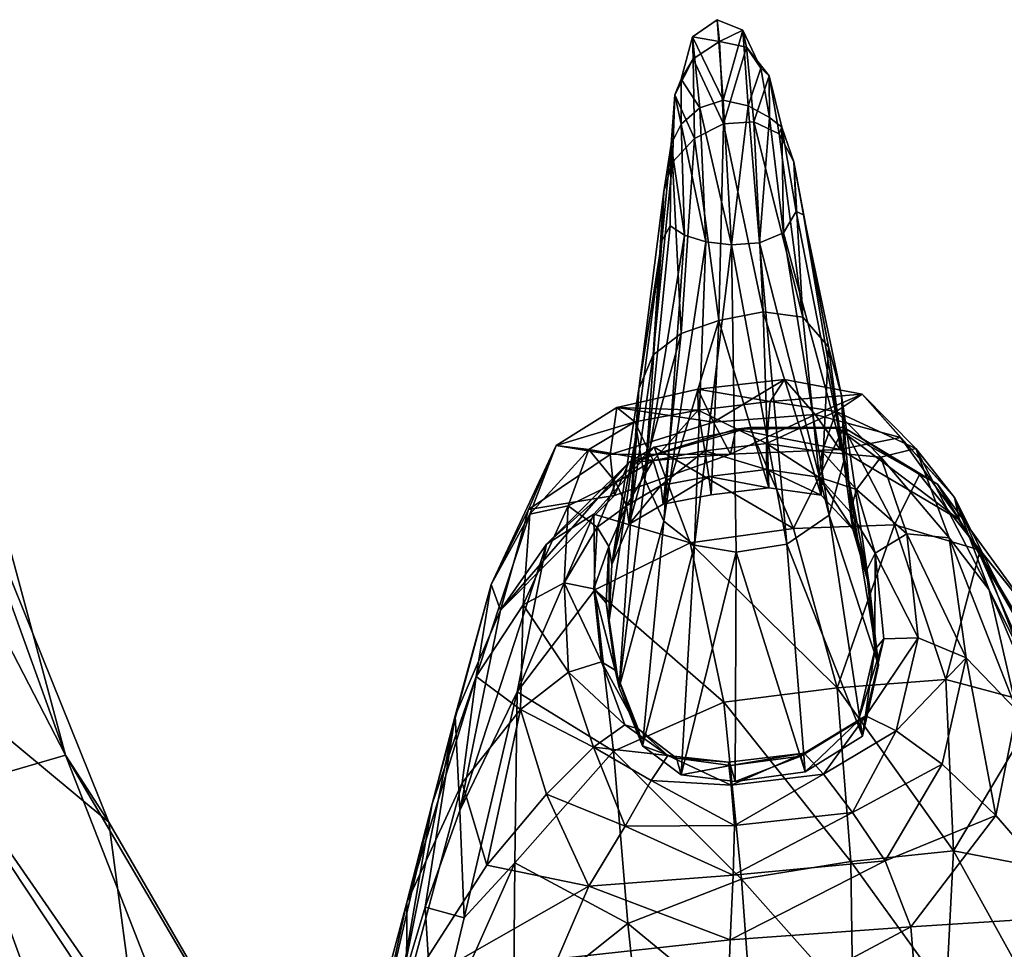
# Model space of a CAD drawing. Extents: x -76 to 76, y -20 to 79.
# Tile 164 of 175: x 2.55 to 5.02, y 14.54 to 16.87. Entities that reach past the tile are written whole.
import ezdxf

# ---------------------------------------------------------------- set-up
doc = ezdxf.new("R2010")
doc.units = 0

msp = doc.modelspace()

# ---------------------------------------------------------------- linework, layer by layer
for points in [[(4.315, 16.6702, 9.1758), (4.2997, 16.8726, 9.2637), (4.2383, 16.8298, 9.2412)], [(4.2383, 16.8298, 9.2412), (4.2997, 16.8726, 9.2637), (4.3057, 16.818, 9.108)], [(4.3646, 16.8466, 9.2301), (4.2997, 16.8726, 9.2637), (4.315, 16.6702, 9.1758)], [(4.3057, 16.818, 9.108), (4.2997, 16.8726, 9.2637), (4.3646, 16.8466, 9.2301)], [(4.3736, 16.8033, 9.0856), (4.3057, 16.818, 9.108), (4.3646, 16.8466, 9.2301)], [(4.3776, 16.656, 9.1521), (4.3646, 16.8466, 9.2301), (4.315, 16.6702, 9.1758)], [(4.3736, 16.8033, 9.0856), (4.3646, 16.8466, 9.2301), (4.41, 16.7509, 9.1353)], [(4.3646, 16.8466, 9.2301), (4.3776, 16.656, 9.1521), (4.41, 16.7509, 9.1353)], [(4.2561, 16.6508, 9.1577), (4.2383, 16.8298, 9.2412), (4.2095, 16.7233, 9.1504)], [(4.2383, 16.8298, 9.2412), (4.2397, 16.7741, 9.0992), (4.2095, 16.7233, 9.1504)], [(4.2561, 16.6508, 9.1577), (4.315, 16.6702, 9.1758), (4.2383, 16.8298, 9.2412)], [(4.2397, 16.7741, 9.0992), (4.2383, 16.8298, 9.2412), (4.3057, 16.818, 9.108)], [(4.2397, 16.7741, 9.0992), (4.3057, 16.818, 9.108), (4.3162, 16.6108, 8.7885)], [(4.3057, 16.818, 9.108), (4.3736, 16.8033, 9.0856), (4.3162, 16.6108, 8.7885)], [(4.3736, 16.8033, 9.0856), (4.3918, 16.6161, 8.7863), (4.3162, 16.6108, 8.7885)], [(4.3736, 16.8033, 9.0856), (4.4303, 16.7312, 9.0419), (4.3918, 16.6161, 8.7863)], [(4.4303, 16.7312, 9.0419), (4.3736, 16.8033, 9.0856), (4.41, 16.7509, 9.1353)], [(4.2397, 16.7741, 9.0992), (4.243, 16.5742, 8.7978), (4.1934, 16.6839, 9.0627)], [(4.2397, 16.7741, 9.0992), (4.1934, 16.6839, 9.0627), (4.2095, 16.7233, 9.1504)], [(4.243, 16.5742, 8.7978), (4.2397, 16.7741, 9.0992), (4.3162, 16.6108, 8.7885)], [(4.3776, 16.656, 9.1521), (4.4311, 16.6271, 9.0886), (4.41, 16.7509, 9.1353)], [(4.4303, 16.7312, 9.0419), (4.41, 16.7509, 9.1353), (4.4311, 16.6271, 9.0886)], [(4.2098, 16.6099, 9.0992), (4.2095, 16.7233, 9.1504), (4.1934, 16.6839, 9.0627)], [(4.2098, 16.6099, 9.0992), (4.2561, 16.6508, 9.1577), (4.2095, 16.7233, 9.1504)], [(4.4303, 16.7312, 9.0419), (4.4554, 16.5858, 8.7896), (4.3918, 16.6161, 8.7863)], [(4.4627, 16.6027, 8.987), (4.4303, 16.7312, 9.0419), (4.4311, 16.6271, 9.0886)], [(4.4303, 16.7312, 9.0419), (4.4627, 16.6027, 8.987), (4.4554, 16.5858, 8.7896)], [(4.1849, 16.5596, 9.0019), (4.1934, 16.6839, 9.0627), (4.1878, 16.5147, 8.8071)], [(4.1849, 16.5596, 9.0019), (4.2098, 16.6099, 9.0992), (4.1934, 16.6839, 9.0627)], [(4.243, 16.5742, 8.7978), (4.1878, 16.5147, 8.8071), (4.1934, 16.6839, 9.0627)], [(4.315, 16.6702, 9.1758), (4.2561, 16.6508, 9.1577), (4.3357, 16.3073, 8.9284)], [(4.3776, 16.656, 9.1521), (4.315, 16.6702, 9.1758), (4.3357, 16.3073, 8.9284)], [(4.2561, 16.6508, 9.1577), (4.2098, 16.6099, 9.0992), (4.2713, 16.3144, 8.9208)], [(4.2561, 16.6508, 9.1577), (4.2713, 16.3144, 8.9208), (4.3357, 16.3073, 8.9284)], [(4.4065, 16.3122, 8.9194), (4.3776, 16.656, 9.1521), (4.3357, 16.3073, 8.9284)], [(4.3776, 16.656, 9.1521), (4.4065, 16.3122, 8.9194), (4.4311, 16.6271, 9.0886)], [(4.3918, 16.6161, 8.7863), (4.4153, 16.1386, 7.9783), (4.3162, 16.6108, 8.7885)], [(4.4153, 16.1386, 7.9783), (4.3918, 16.6161, 8.7863), (4.5155, 16.125, 8.0216)], [(4.3918, 16.6161, 8.7863), (4.4554, 16.5858, 8.7896), (4.5155, 16.125, 8.0216)], [(4.4065, 16.3122, 8.9194), (4.4664, 16.3374, 8.8924), (4.4311, 16.6271, 9.0886)], [(4.4627, 16.6027, 8.987), (4.4311, 16.6271, 9.0886), (4.4664, 16.3374, 8.8924)], [(4.2098, 16.6099, 9.0992), (4.1849, 16.5596, 9.0019), (4.2183, 16.3311, 8.8953)], [(4.2098, 16.6099, 9.0992), (4.2183, 16.3311, 8.8953), (4.2713, 16.3144, 8.9208)], [(4.243, 16.5742, 8.7978), (4.3162, 16.6108, 8.7885), (4.3046, 16.1166, 7.9562)], [(4.4153, 16.1386, 7.9783), (4.3046, 16.1166, 7.9562), (4.3162, 16.6108, 8.7885)], [(4.4627, 16.6027, 8.987), (4.4923, 16.5154, 8.7963), (4.4554, 16.5858, 8.7896)], [(4.4627, 16.6027, 8.987), (4.4982, 16.3909, 8.846), (4.4923, 16.5154, 8.7963)], [(4.4982, 16.3909, 8.846), (4.4627, 16.6027, 8.987), (4.4664, 16.3374, 8.8924)], [(4.243, 16.5742, 8.7978), (4.2094, 16.0841, 7.9795), (4.1878, 16.5147, 8.8071)], [(4.2094, 16.0841, 7.9795), (4.243, 16.5742, 8.7978), (4.3046, 16.1166, 7.9562)], [(4.5155, 16.125, 8.0216), (4.4554, 16.5858, 8.7896), (4.4923, 16.5154, 8.7963)], [(4.1849, 16.5596, 9.0019), (4.1659, 16.4411, 8.8094), (4.1614, 16.3169, 8.7361)], [(4.1822, 16.3548, 8.851), (4.1849, 16.5596, 9.0019), (4.1614, 16.3169, 8.7361)], [(4.1659, 16.4411, 8.8094), (4.1849, 16.5596, 9.0019), (4.1878, 16.5147, 8.8071)], [(4.1849, 16.5596, 9.0019), (4.1822, 16.3548, 8.851), (4.2183, 16.3311, 8.8953)], [(4.5793, 16.0509, 8.0619), (4.5155, 16.125, 8.0216), (4.4923, 16.5154, 8.7963)], [(4.5793, 16.0509, 8.0619), (4.4923, 16.5154, 8.7963), (4.5171, 16.3822, 8.7309)], [(4.4982, 16.3909, 8.846), (4.5171, 16.3822, 8.7309), (4.4923, 16.5154, 8.7963)], [(4.2094, 16.0841, 7.9795), (4.1393, 16.0305, 8.0227), (4.1878, 16.5147, 8.8071)], [(4.1659, 16.4411, 8.8094), (4.1878, 16.5147, 8.8071), (4.1393, 16.0305, 8.0227)], [(4.1037, 15.9455, 8.0599), (4.1659, 16.4411, 8.8094), (4.1393, 16.0305, 8.0227)], [(4.1659, 16.4411, 8.8094), (4.1037, 15.9455, 8.0599), (4.1614, 16.3169, 8.7361)], [(4.6198, 15.7701, 8.1742), (4.4982, 16.3909, 8.846), (4.4664, 16.3374, 8.8924)], [(4.4982, 16.3909, 8.846), (4.6198, 15.7701, 8.1742), (4.5171, 16.3822, 8.7309)], [(4.6198, 15.7701, 8.1742), (4.6123, 15.9285, 8.1094), (4.5171, 16.3822, 8.7309)], [(4.6123, 15.9285, 8.1094), (4.5793, 16.0509, 8.0619), (4.5171, 16.3822, 8.7309)], [(4.1183, 15.7173, 8.1763), (4.1822, 16.3548, 8.851), (4.1614, 16.3169, 8.7361)], [(4.1822, 16.3548, 8.851), (4.1183, 15.7173, 8.1763), (4.2183, 16.3311, 8.8953)], [(4.1183, 15.7173, 8.1763), (4.166, 15.6125, 8.2393), (4.2183, 16.3311, 8.8953)], [(4.2713, 16.3144, 8.9208), (4.2183, 16.3311, 8.8953), (4.166, 15.6125, 8.2393)], [(4.581, 15.6282, 8.232), (4.4664, 16.3374, 8.8924), (4.4065, 16.3122, 8.9194)], [(4.581, 15.6282, 8.232), (4.6198, 15.7701, 8.1742), (4.4664, 16.3374, 8.8924)], [(4.1037, 15.9455, 8.0599), (4.0982, 15.8381, 8.1062), (4.1614, 16.3169, 8.7361)], [(4.0982, 15.8381, 8.1062), (4.1183, 15.7173, 8.1763), (4.1614, 16.3169, 8.7361)], [(4.2432, 15.553, 8.2644), (4.2713, 16.3144, 8.9208), (4.166, 15.6125, 8.2393)], [(4.2713, 16.3144, 8.9208), (4.2432, 15.553, 8.2644), (4.3357, 16.3073, 8.9284)], [(4.2432, 15.553, 8.2644), (4.3475, 15.5351, 8.266), (4.3357, 16.3073, 8.9284)], [(4.4749, 15.555, 8.2589), (4.4065, 16.3122, 8.9194), (4.3357, 16.3073, 8.9284)], [(4.3475, 15.5351, 8.266), (4.4749, 15.555, 8.2589), (4.3357, 16.3073, 8.9284)], [(4.4749, 15.555, 8.2589), (4.581, 15.6282, 8.232), (4.4065, 16.3122, 8.9194)], [(2.0835, 16.1469, 13.7077), (2.3512, 16.184, 14.2171), (2.664, 15.0251, 14.1059)], [(2.664, 15.0251, 14.1059), (2.3512, 16.184, 14.2171), (2.317, 15.9855, 15.0206)], [(2.393, 14.9463, 13.5537), (2.0835, 16.1469, 13.7077), (2.664, 15.0251, 14.1059)], [(4.4153, 16.1386, 7.9783), (4.4299, 15.6969, 7.1425), (4.3046, 16.1166, 7.9562)], [(4.4153, 16.1386, 7.9783), (4.5155, 16.125, 8.0216), (4.5614, 15.6785, 7.1975)], [(4.4299, 15.6969, 7.1425), (4.4153, 16.1386, 7.9783), (4.5614, 15.6785, 7.1975)], [(4.5155, 16.125, 8.0216), (4.5793, 16.0509, 8.0619), (4.5614, 15.6785, 7.1975)], [(4.2094, 16.0841, 7.9795), (4.3046, 16.1166, 7.9562), (4.1647, 15.6559, 7.1514)], [(4.3046, 16.1166, 7.9562), (4.2847, 15.6791, 7.1173), (4.1647, 15.6559, 7.1514)], [(4.4299, 15.6969, 7.1425), (4.2847, 15.6791, 7.1173), (4.3046, 16.1166, 7.9562)], [(4.2094, 16.0841, 7.9795), (4.1647, 15.6559, 7.1514), (4.0787, 15.605, 7.2115)], [(4.1393, 16.0305, 8.0227), (4.2094, 16.0841, 7.9795), (4.0787, 15.605, 7.2115)], [(4.5793, 16.0509, 8.0619), (4.6404, 15.5929, 7.253), (4.5614, 15.6785, 7.1975)], [(4.5793, 16.0509, 8.0619), (4.6123, 15.9285, 8.1094), (4.6404, 15.5929, 7.253)], [(4.1037, 15.9455, 8.0599), (4.1393, 16.0305, 8.0227), (4.0787, 15.605, 7.2115)], [(2.7723, 14.8568, 14.9312), (2.317, 15.9855, 15.0206), (2.0663, 15.4438, 16.1168)], [(2.7723, 14.8568, 14.9312), (2.664, 15.0251, 14.1059), (2.317, 15.9855, 15.0206)], [(4.4335, 15.9139, 7.2531), (4.4693, 15.9685, 7.0961), (4.2518, 15.9448, 7.0906)], [(4.2905, 15.8613, 6.8517), (4.2518, 15.9448, 7.0906), (4.4693, 15.9685, 7.0961)], [(4.5462, 15.8807, 6.8234), (4.2905, 15.8613, 6.8517), (4.4693, 15.9685, 7.0961)], [(4.4693, 15.9685, 7.0961), (4.4335, 15.9139, 7.2531), (4.6639, 15.9315, 7.1437)], [(4.5462, 15.8807, 6.8234), (4.4693, 15.9685, 7.0961), (4.6639, 15.9315, 7.1437)], [(4.1037, 15.9455, 8.0599), (4.0355, 15.504, 7.2641), (4.0982, 15.8381, 8.1062)], [(4.0355, 15.504, 7.2641), (4.1037, 15.9455, 8.0599), (4.0787, 15.605, 7.2115)], [(4.0484, 15.8988, 7.1215), (4.2518, 15.9448, 7.0906), (4.2905, 15.8613, 6.8517)], [(4.2525, 15.8919, 7.2321), (4.2518, 15.9448, 7.0906), (4.0484, 15.8988, 7.1215)], [(4.2525, 15.8919, 7.2321), (4.4335, 15.9139, 7.2531), (4.2518, 15.9448, 7.0906)], [(4.4335, 15.9139, 7.2531), (4.5988, 15.888, 7.3131), (4.6639, 15.9315, 7.1437)], [(4.7606, 15.8228, 6.8277), (4.5462, 15.8807, 6.8234), (4.6639, 15.9315, 7.1437)], [(4.7987, 15.7956, 7.2388), (4.6639, 15.9315, 7.1437), (4.5988, 15.888, 7.3131)], [(4.6123, 15.9285, 8.1094), (4.6829, 15.4478, 7.3294), (4.6404, 15.5929, 7.253)], [(4.6123, 15.9285, 8.1094), (4.6198, 15.7701, 8.1742), (4.6829, 15.4478, 7.3294)], [(4.8959, 15.6723, 6.9426), (4.7606, 15.8228, 6.8277), (4.6639, 15.9315, 7.1437)], [(4.7987, 15.7956, 7.2388), (4.8959, 15.6723, 6.9426), (4.6639, 15.9315, 7.1437)], [(4.0934, 15.8623, 7.2744), (4.0484, 15.8988, 7.1215), (3.8955, 15.8031, 7.1906)], [(4.0484, 15.8988, 7.1215), (4.0316, 15.7801, 6.8346), (3.8955, 15.8031, 7.1906)], [(4.0316, 15.7801, 6.8346), (4.0484, 15.8988, 7.1215), (4.2905, 15.8613, 6.8517)], [(4.0934, 15.8623, 7.2744), (4.2525, 15.8919, 7.2321), (4.0484, 15.8988, 7.1215)], [(4.4335, 15.9139, 7.2531), (4.2525, 15.8919, 7.2321), (4.4236, 15.8082, 7.3012)], [(4.4335, 15.9139, 7.2531), (4.4236, 15.8082, 7.3012), (4.5988, 15.888, 7.3131)], [(4.0934, 15.8623, 7.2744), (4.1394, 15.7653, 7.3127), (4.2525, 15.8919, 7.2321)], [(4.1394, 15.7653, 7.3127), (4.2693, 15.7896, 7.2757), (4.2525, 15.8919, 7.2321)], [(4.2525, 15.8919, 7.2321), (4.2693, 15.7896, 7.2757), (4.4236, 15.8082, 7.3012)], [(4.2905, 15.8613, 6.8517), (4.5462, 15.8807, 6.8234), (4.3338, 15.7811, 6.5922)], [(4.5462, 15.8807, 6.8234), (4.6091, 15.7927, 6.5402), (4.3338, 15.7811, 6.5922)], [(4.4236, 15.8082, 7.3012), (4.5634, 15.7871, 7.3587), (4.5988, 15.888, 7.3131)], [(4.5462, 15.8807, 6.8234), (4.7606, 15.8228, 6.8277), (4.6091, 15.7927, 6.5402)], [(4.7106, 15.7739, 7.3876), (4.5988, 15.888, 7.3131), (4.5634, 15.7871, 7.3587)], [(4.7106, 15.7739, 7.3876), (4.7987, 15.7956, 7.2388), (4.5988, 15.888, 7.3131)], [(3.9775, 15.793, 7.3505), (4.0934, 15.8623, 7.2744), (3.8955, 15.8031, 7.1906)], [(4.0934, 15.8623, 7.2744), (3.9775, 15.793, 7.3505), (4.1394, 15.7653, 7.3127)], [(4.0316, 15.7801, 6.8346), (4.2905, 15.8613, 6.8517), (4.3338, 15.7811, 6.5922)], [(4.0786, 15.7606, 6.3364), (4.3467, 15.8436, 6.3892), (4.3817, 15.8483, 5.9864)], [(4.142, 15.7985, 5.9551), (4.0786, 15.7606, 6.3364), (4.3817, 15.8483, 5.9864)], [(4.142, 15.7985, 5.9551), (4.3817, 15.8483, 5.9864), (4.4917, 15.5946, 5.1277)], [(4.3467, 15.8436, 6.3892), (4.6028, 15.8465, 6.352), (4.3817, 15.8483, 5.9864)], [(4.6028, 15.8465, 6.352), (4.618, 15.8482, 5.9798), (4.3817, 15.8483, 5.9864)], [(4.4917, 15.5946, 5.1277), (4.3817, 15.8483, 5.9864), (4.618, 15.8482, 5.9798)], [(4.7453, 15.6036, 5.1443), (4.4917, 15.5946, 5.1277), (4.618, 15.8482, 5.9798)], [(4.6028, 15.8465, 6.352), (4.8536, 15.7059, 6.0035), (4.618, 15.8482, 5.9798)], [(4.7453, 15.6036, 5.1443), (4.618, 15.8482, 5.9798), (4.8084, 15.7298, 5.7657)], [(4.8536, 15.7059, 6.0035), (4.8084, 15.7298, 5.7657), (4.618, 15.8482, 5.9798)], [(4.0355, 15.504, 7.2641), (4.0291, 15.3638, 7.3371), (4.0982, 15.8381, 8.1062)], [(4.0982, 15.8381, 8.1062), (4.0291, 15.3638, 7.3371), (4.0536, 15.195, 7.4583)], [(4.1183, 15.7173, 8.1763), (4.0982, 15.8381, 8.1062), (4.0536, 15.195, 7.4583)], [(4.3467, 15.8436, 6.3892), (4.0786, 15.7606, 6.3364), (4.3338, 15.7811, 6.5922)], [(4.3467, 15.8436, 6.3892), (4.3338, 15.7811, 6.5922), (4.6091, 15.7927, 6.5402)], [(4.6028, 15.8465, 6.352), (4.3467, 15.8436, 6.3892), (4.6091, 15.7927, 6.5402)], [(4.6028, 15.8465, 6.352), (4.6091, 15.7927, 6.5402), (4.9082, 15.6166, 6.2482)], [(4.8536, 15.7059, 6.0035), (4.6028, 15.8465, 6.352), (4.9082, 15.6166, 6.2482)], [(3.7325, 15.4539, 6.9849), (3.8295, 15.6305, 7.2995), (3.8955, 15.8031, 7.1906)], [(3.8265, 15.6424, 6.8522), (3.7325, 15.4539, 6.9849), (3.8955, 15.8031, 7.1906)], [(4.0316, 15.7801, 6.8346), (3.8265, 15.6424, 6.8522), (3.8955, 15.8031, 7.1906)], [(3.9775, 15.793, 7.3505), (3.8955, 15.8031, 7.1906), (3.8295, 15.6305, 7.2995)], [(4.0786, 15.7606, 6.3364), (4.142, 15.7985, 5.9551), (3.8714, 15.5549, 5.9637)], [(4.142, 15.7985, 5.9551), (3.9906, 15.6302, 5.7188), (3.8714, 15.5549, 5.9637)], [(4.142, 15.7985, 5.9551), (4.2325, 15.5586, 5.0994), (3.9906, 15.6302, 5.7188)], [(4.2325, 15.5586, 5.0994), (4.142, 15.7985, 5.9551), (4.4917, 15.5946, 5.1277)], [(4.4241, 15.7425, 7.2473), (4.4236, 15.8082, 7.3012), (4.2693, 15.7896, 7.2757)], [(4.4241, 15.7425, 7.2473), (4.5555, 15.7235, 7.3034), (4.4236, 15.8082, 7.3012)], [(4.5555, 15.7235, 7.3034), (4.5634, 15.7871, 7.3587), (4.4236, 15.8082, 7.3012)], [(4.7606, 15.8228, 6.8277), (4.9082, 15.6166, 6.2482), (4.6091, 15.7927, 6.5402)], [(4.7606, 15.8228, 6.8277), (4.8959, 15.6723, 6.9426), (4.9082, 15.6166, 6.2482)], [(4.0316, 15.7801, 6.8346), (4.042, 15.6771, 6.5331), (3.8265, 15.6424, 6.8522)], [(3.9256, 15.6516, 7.4309), (3.9775, 15.793, 7.3505), (3.8295, 15.6305, 7.2995)], [(3.9775, 15.793, 7.3505), (3.9256, 15.6516, 7.4309), (4.0454, 15.7098, 7.3773)], [(3.9775, 15.793, 7.3505), (4.0454, 15.7098, 7.3773), (4.1394, 15.7653, 7.3127)], [(4.042, 15.6771, 6.5331), (4.0316, 15.7801, 6.8346), (4.3338, 15.7811, 6.5922)], [(4.0786, 15.7606, 6.3364), (4.042, 15.6771, 6.5331), (4.3338, 15.7811, 6.5922)], [(4.1394, 15.7653, 7.3127), (4.1587, 15.7021, 7.2558), (4.2693, 15.7896, 7.2757)], [(4.1587, 15.7021, 7.2558), (4.2788, 15.7249, 7.2211), (4.2693, 15.7896, 7.2757)], [(4.2788, 15.7249, 7.2211), (4.4241, 15.7425, 7.2473), (4.2693, 15.7896, 7.2757)], [(4.6497, 15.6924, 7.4177), (4.5634, 15.7871, 7.3587), (4.5555, 15.7235, 7.3034)], [(4.6497, 15.6924, 7.4177), (4.7106, 15.7739, 7.3876), (4.5634, 15.7871, 7.3587)], [(4.7106, 15.7739, 7.3876), (4.6497, 15.6924, 7.4177), (4.7766, 15.5812, 7.4936)], [(4.7987, 15.7956, 7.2388), (4.7106, 15.7739, 7.3876), (4.8827, 15.5714, 7.383)], [(4.7106, 15.7739, 7.3876), (4.7766, 15.5812, 7.4936), (4.8827, 15.5714, 7.383)], [(4.8959, 15.6723, 6.9426), (4.7987, 15.7956, 7.2388), (4.9828, 15.4402, 7.131)], [(4.7987, 15.7956, 7.2388), (4.8827, 15.5714, 7.383), (4.9828, 15.4402, 7.131)], [(4.0786, 15.7606, 6.3364), (3.8714, 15.5549, 5.9637), (3.7558, 15.3891, 6.2272)], [(4.042, 15.6771, 6.5331), (4.0786, 15.7606, 6.3364), (3.7558, 15.3891, 6.2272)], [(4.1394, 15.7653, 7.3127), (4.0454, 15.7098, 7.3773), (4.0723, 15.6513, 7.3164)], [(4.1587, 15.7021, 7.2558), (4.1394, 15.7653, 7.3127), (4.0723, 15.6513, 7.3164)], [(4.6198, 15.7701, 8.1742), (4.581, 15.6282, 8.232), (4.705, 15.2509, 7.4471)], [(4.6198, 15.7701, 8.1742), (4.705, 15.2509, 7.4471), (4.6829, 15.4478, 7.3294)], [(4.1587, 15.7021, 7.2558), (4.1647, 15.6559, 7.1514), (4.2788, 15.7249, 7.2211)], [(4.1647, 15.6559, 7.1514), (4.2847, 15.6791, 7.1173), (4.2788, 15.7249, 7.2211)], [(4.4241, 15.7425, 7.2473), (4.2788, 15.7249, 7.2211), (4.4299, 15.6969, 7.1425)], [(4.2788, 15.7249, 7.2211), (4.2847, 15.6791, 7.1173), (4.4299, 15.6969, 7.1425)], [(4.4241, 15.7425, 7.2473), (4.4299, 15.6969, 7.1425), (4.5614, 15.6785, 7.1975)], [(4.5555, 15.7235, 7.3034), (4.4241, 15.7425, 7.2473), (4.5614, 15.6785, 7.1975)], [(4.9607, 15.5401, 5.1441), (4.7453, 15.6036, 5.1443), (4.8084, 15.7298, 5.7657)], [(5.1055, 15.3585, 5.1221), (4.9607, 15.5401, 5.1441), (4.8084, 15.7298, 5.7657)], [(4.8536, 15.7059, 6.0035), (5.1055, 15.3585, 5.1221), (4.8084, 15.7298, 5.7657)], [(3.9256, 15.6516, 7.4309), (3.9991, 15.5977, 7.4349), (4.0454, 15.7098, 7.3773)], [(4.0723, 15.6513, 7.3164), (4.0454, 15.7098, 7.3773), (3.9991, 15.5977, 7.4349)], [(4.1183, 15.7173, 8.1763), (4.0536, 15.195, 7.4583), (4.166, 15.6125, 8.2393)], [(4.1587, 15.7021, 7.2558), (4.0723, 15.6513, 7.3164), (4.0787, 15.605, 7.2115)], [(4.1647, 15.6559, 7.1514), (4.1587, 15.7021, 7.2558), (4.0787, 15.605, 7.2115)], [(4.6338, 15.6363, 7.3579), (4.6497, 15.6924, 7.4177), (4.5555, 15.7235, 7.3034)], [(4.6338, 15.6363, 7.3579), (4.5555, 15.7235, 7.3034), (4.6404, 15.5929, 7.253)], [(4.5555, 15.7235, 7.3034), (4.5614, 15.6785, 7.1975), (4.6404, 15.5929, 7.253)], [(5.1055, 15.3585, 5.1221), (4.8536, 15.7059, 6.0035), (5.2032, 15.1237, 5.1077)], [(4.8536, 15.7059, 6.0035), (4.9082, 15.6166, 6.2482), (5.2032, 15.1237, 5.1077)], [(4.042, 15.6771, 6.5331), (3.7558, 15.3891, 6.2272), (3.8265, 15.6424, 6.8522)], [(4.6497, 15.6924, 7.4177), (4.6338, 15.6363, 7.3579), (4.6967, 15.5328, 7.498)], [(4.6497, 15.6924, 7.4177), (4.6967, 15.5328, 7.498), (4.7766, 15.5812, 7.4936)], [(3.9256, 15.6516, 7.4309), (3.8295, 15.6305, 7.2995), (3.8125, 15.4024, 7.4481)], [(3.9161, 15.4584, 7.5375), (3.9256, 15.6516, 7.4309), (3.8125, 15.4024, 7.4481)], [(3.9256, 15.6516, 7.4309), (3.9161, 15.4584, 7.5375), (3.9991, 15.5977, 7.4349)], [(4.0284, 15.5494, 7.3674), (4.0723, 15.6513, 7.3164), (3.9991, 15.5977, 7.4349)], [(4.0284, 15.5494, 7.3674), (4.0355, 15.504, 7.2641), (4.0723, 15.6513, 7.3164)], [(4.0355, 15.504, 7.2641), (4.0787, 15.605, 7.2115), (4.0723, 15.6513, 7.3164)], [(4.8959, 15.6723, 6.9426), (4.9828, 15.4402, 7.131), (5.1235, 15.1571, 6.4938)], [(4.8959, 15.6723, 6.9426), (5.0422, 15.3815, 6.3047), (4.9082, 15.6166, 6.2482)], [(5.0422, 15.3815, 6.3047), (4.8959, 15.6723, 6.9426), (5.1235, 15.1571, 6.4938)], [(3.7325, 15.4539, 6.9849), (3.6951, 15.2225, 7.1813), (3.8295, 15.6305, 7.2995)], [(3.6951, 15.2225, 7.1813), (3.8125, 15.4024, 7.4481), (3.8295, 15.6305, 7.2995)], [(3.7325, 15.4539, 6.9849), (3.8265, 15.6424, 6.8522), (3.7558, 15.3891, 6.2272)], [(3.7975, 15.184, 5.0408), (3.8714, 15.5549, 5.9637), (3.9906, 15.6302, 5.7188)], [(3.9927, 15.4402, 5.0677), (3.7975, 15.184, 5.0408), (3.9906, 15.6302, 5.7188)], [(4.2325, 15.5586, 5.0994), (3.9927, 15.4402, 5.0677), (3.9906, 15.6302, 5.7188)], [(4.581, 15.6282, 8.232), (4.4749, 15.555, 8.2589), (4.665, 15.0727, 7.5543)], [(4.581, 15.6282, 8.232), (4.665, 15.0727, 7.5543), (4.705, 15.2509, 7.4471)], [(4.6338, 15.6363, 7.3579), (4.6752, 15.4891, 7.4315), (4.6967, 15.5328, 7.498)], [(4.6338, 15.6363, 7.3579), (4.6404, 15.5929, 7.253), (4.6829, 15.4478, 7.3294)], [(4.6752, 15.4891, 7.4315), (4.6338, 15.6363, 7.3579), (4.6829, 15.4478, 7.3294)], [(4.0536, 15.195, 7.4583), (4.1126, 15.0486, 7.5684), (4.166, 15.6125, 8.2393)], [(4.2432, 15.553, 8.2644), (4.166, 15.6125, 8.2393), (4.1126, 15.0486, 7.5684)], [(4.4917, 15.5946, 5.1277), (4.7453, 15.6036, 5.1443), (4.6014, 15.194, 4.2069)], [(4.7453, 15.6036, 5.1443), (4.8739, 15.215, 4.2389), (4.6014, 15.194, 4.2069)], [(4.7453, 15.6036, 5.1443), (4.9607, 15.5401, 5.1441), (4.8739, 15.215, 4.2389)], [(5.2032, 15.1237, 5.1077), (4.9082, 15.6166, 6.2482), (5.0422, 15.3815, 6.3047)], [(3.9161, 15.4584, 7.5375), (3.9906, 15.4428, 7.5128), (3.9991, 15.5977, 7.4349)], [(4.0284, 15.5494, 7.3674), (3.9991, 15.5977, 7.4349), (3.9906, 15.4428, 7.5128)], [(4.2325, 15.5586, 5.0994), (4.4917, 15.5946, 5.1277), (4.6014, 15.194, 4.2069)], [(4.8044, 15.32, 7.6482), (4.7766, 15.5812, 7.4936), (4.6967, 15.5328, 7.498)], [(4.8044, 15.32, 7.6482), (4.9252, 15.2696, 7.5779), (4.7766, 15.5812, 7.4936)], [(4.9252, 15.2696, 7.5779), (4.8827, 15.5714, 7.383), (4.7766, 15.5812, 7.4936)], [(3.7975, 15.184, 5.0408), (3.6535, 14.8862, 5.0349), (3.8714, 15.5549, 5.9637)], [(3.6535, 14.8862, 5.0349), (3.7558, 15.3891, 6.2272), (3.8714, 15.5549, 5.9637)], [(4.2325, 15.5586, 5.0994), (4.3166, 15.1581, 4.1772), (3.9927, 15.4402, 5.0677)], [(4.2094, 14.9755, 7.6083), (4.2432, 15.553, 8.2644), (4.1126, 15.0486, 7.5684)], [(4.2432, 15.553, 8.2644), (4.2094, 14.9755, 7.6083), (4.3475, 15.5351, 8.266)], [(4.3166, 15.1581, 4.1772), (4.2325, 15.5586, 5.0994), (4.6014, 15.194, 4.2069)], [(4.4749, 15.555, 8.2589), (4.3475, 15.5351, 8.266), (4.5211, 14.9836, 7.5993)], [(4.4749, 15.555, 8.2589), (4.5211, 14.9836, 7.5993), (4.665, 15.0727, 7.5543)], [(5.0522, 15.1374, 7.3557), (4.9828, 15.4402, 7.131), (4.8827, 15.5714, 7.383)], [(4.9252, 15.2696, 7.5779), (5.0522, 15.1374, 7.3557), (4.8827, 15.5714, 7.383)], [(4.0209, 15.4081, 7.4376), (4.0284, 15.5494, 7.3674), (3.9906, 15.4428, 7.5128)], [(4.0284, 15.5494, 7.3674), (4.0209, 15.4081, 7.4376), (4.0291, 15.3638, 7.3371)], [(4.0355, 15.504, 7.2641), (4.0284, 15.5494, 7.3674), (4.0291, 15.3638, 7.3371)], [(4.2094, 14.9755, 7.6083), (4.3452, 14.9593, 7.6085), (4.3475, 15.5351, 8.266)], [(4.3475, 15.5351, 8.266), (4.3452, 14.9593, 7.6085), (4.5211, 14.9836, 7.5993)], [(4.6752, 15.4891, 7.4315), (4.6958, 15.2902, 7.5449), (4.6967, 15.5328, 7.498)], [(4.6958, 15.2902, 7.5449), (4.7184, 15.3173, 7.6196), (4.6967, 15.5328, 7.498)], [(4.7184, 15.3173, 7.6196), (4.8044, 15.32, 7.6482), (4.6967, 15.5328, 7.498)], [(4.9607, 15.5401, 5.1441), (5.1118, 15.1517, 4.2437), (4.8739, 15.215, 4.2389)], [(4.9607, 15.5401, 5.1441), (5.1055, 15.3585, 5.1221), (5.1118, 15.1517, 4.2437)], [(4.6958, 15.2902, 7.5449), (4.6752, 15.4891, 7.4315), (4.705, 15.2509, 7.4471)], [(4.6752, 15.4891, 7.4315), (4.6829, 15.4478, 7.3294), (4.705, 15.2509, 7.4471)], [(3.7325, 15.4539, 6.9849), (3.6425, 15.124, 6.3021), (3.5847, 14.9027, 6.4905)], [(3.6951, 15.2225, 7.1813), (3.7325, 15.4539, 6.9849), (3.5847, 14.9027, 6.4905)], [(3.6425, 15.124, 6.3021), (3.7325, 15.4539, 6.9849), (3.7558, 15.3891, 6.2272)], [(3.927, 15.2337, 7.6919), (3.9161, 15.4584, 7.5375), (3.8125, 15.4024, 7.4481)], [(3.927, 15.2337, 7.6919), (4.01, 15.2592, 7.6383), (3.9161, 15.4584, 7.5375)], [(4.01, 15.2592, 7.6383), (3.9906, 15.4428, 7.5128), (3.9161, 15.4584, 7.5375)], [(2.8433, 14.3194, 15.8977), (2.0663, 15.4438, 16.1168), (2.255, 13.7685, 17.1681)], [(2.8433, 14.3194, 15.8977), (2.7723, 14.8568, 14.9312), (2.0663, 15.4438, 16.1168)], [(3.7975, 15.184, 5.0408), (3.9927, 15.4402, 5.0677), (4.0399, 15.0355, 4.137)], [(4.0441, 15.2387, 7.5556), (4.0209, 15.4081, 7.4376), (3.9906, 15.4428, 7.5128)], [(4.01, 15.2592, 7.6383), (4.0441, 15.2387, 7.5556), (3.9906, 15.4428, 7.5128)], [(4.3166, 15.1581, 4.1772), (4.0399, 15.0355, 4.137), (3.9927, 15.4402, 5.0677)], [(5.0522, 15.1374, 7.3557), (5.2165, 14.8912, 6.7266), (4.9828, 15.4402, 7.131)], [(5.2165, 14.8912, 6.7266), (5.1235, 15.1571, 6.4938), (4.9828, 15.4402, 7.131)], [(4.0441, 15.2387, 7.5556), (4.0536, 15.195, 7.4583), (4.0209, 15.4081, 7.4376)], [(4.0536, 15.195, 7.4583), (4.0291, 15.3638, 7.3371), (4.0209, 15.4081, 7.4376)], [(3.6425, 15.124, 6.3021), (3.7558, 15.3891, 6.2272), (3.6535, 14.8862, 5.0349)], [(3.8063, 15.1399, 7.6359), (3.8125, 15.4024, 7.4481), (3.6951, 15.2225, 7.1813)], [(3.8063, 15.1399, 7.6359), (3.927, 15.2337, 7.6919), (3.8125, 15.4024, 7.4481)], [(4.6958, 15.2902, 7.5449), (4.6544, 15.1108, 7.6481), (4.7184, 15.3173, 7.6196)], [(4.6544, 15.1108, 7.6481), (4.6729, 15.1239, 7.7298), (4.7184, 15.3173, 7.6196)], [(4.8044, 15.32, 7.6482), (4.7184, 15.3173, 7.6196), (4.6729, 15.1239, 7.7298)], [(4.7492, 15.0866, 7.7872), (4.8044, 15.32, 7.6482), (4.6729, 15.1239, 7.7298)], [(4.8044, 15.32, 7.6482), (4.7492, 15.0866, 7.7872), (4.9252, 15.2696, 7.5779)], [(4.6544, 15.1108, 7.6481), (4.6958, 15.2902, 7.5449), (4.665, 15.0727, 7.5543)], [(4.6958, 15.2902, 7.5449), (4.705, 15.2509, 7.4471), (4.665, 15.0727, 7.5543)], [(4.01, 15.2592, 7.6383), (3.927, 15.2337, 7.6919), (4.0683, 15.1015, 7.7506)], [(4.0441, 15.2387, 7.5556), (4.01, 15.2592, 7.6383), (4.1018, 15.0916, 7.6628)], [(4.01, 15.2592, 7.6383), (4.0683, 15.1015, 7.7506), (4.1018, 15.0916, 7.6628)], [(4.7492, 15.0866, 7.7872), (4.8646, 15.0022, 7.7588), (4.9252, 15.2696, 7.5779)], [(4.9252, 15.2696, 7.5779), (4.8646, 15.0022, 7.7588), (4.9999, 14.8739, 7.5829)], [(5.0522, 15.1374, 7.3557), (4.9252, 15.2696, 7.5779), (4.9999, 14.8739, 7.5829)], [(3.927, 15.2337, 7.6919), (3.8063, 15.1399, 7.6359), (3.9894, 15.0455, 7.825)], [(3.927, 15.2337, 7.6919), (3.9894, 15.0455, 7.825), (4.0683, 15.1015, 7.7506)], [(4.0441, 15.2387, 7.5556), (4.1018, 15.0916, 7.6628), (4.1126, 15.0486, 7.5684)], [(4.0536, 15.195, 7.4583), (4.0441, 15.2387, 7.5556), (4.1126, 15.0486, 7.5684)], [(3.6594, 14.956, 7.3899), (3.6951, 15.2225, 7.1813), (3.5205, 14.6549, 6.6765)], [(3.6951, 15.2225, 7.1813), (3.5847, 14.9027, 6.4905), (3.5205, 14.6549, 6.6765)], [(3.6594, 14.956, 7.3899), (3.8063, 15.1399, 7.6359), (3.6951, 15.2225, 7.1813)], [(4.8739, 15.215, 4.2389), (4.8933, 14.7847, 3.657), (4.6014, 15.194, 4.2069)], [(4.8933, 14.7847, 3.657), (4.8739, 15.215, 4.2389), (5.1118, 15.1517, 4.2437)], [(3.6535, 14.8862, 5.0349), (3.7975, 15.184, 5.0408), (3.6646, 14.6169, 4.2779)], [(3.7975, 15.184, 5.0408), (3.7916, 14.7546, 4.0737), (3.6646, 14.6169, 4.2779)], [(3.7916, 14.7546, 4.0737), (3.7975, 15.184, 5.0408), (4.0399, 15.0355, 4.137)], [(4.3166, 15.1581, 4.1772), (4.6014, 15.194, 4.2069), (4.6358, 14.7579, 3.6175)], [(4.8933, 14.7847, 3.657), (4.6358, 14.7579, 3.6175), (4.6014, 15.194, 4.2069)], [(4.3166, 15.1581, 4.1772), (4.3609, 14.7138, 3.5962), (4.0399, 15.0355, 4.137)], [(4.3609, 14.7138, 3.5962), (4.3166, 15.1581, 4.1772), (4.6358, 14.7579, 3.6175)], [(3.6594, 14.956, 7.3899), (3.7216, 14.7488, 7.5953), (3.8063, 15.1399, 7.6359)], [(3.7216, 14.7488, 7.5953), (3.8716, 14.9268, 7.8015), (3.8063, 15.1399, 7.6359)], [(3.8063, 15.1399, 7.6359), (3.8716, 14.9268, 7.8015), (3.9894, 15.0455, 7.825)], [(5.1317, 14.7386, 3.6912), (4.8933, 14.7847, 3.657), (5.1118, 15.1517, 4.2437)], [(5.0522, 15.1374, 7.3557), (4.9999, 14.8739, 7.5829), (5.2184, 14.6213, 7.1121)], [(3.5672, 14.6431, 5.0661), (3.5026, 14.4269, 5.129), (3.6425, 15.124, 6.3021)], [(3.5026, 14.4269, 5.129), (3.5847, 14.9027, 6.4905), (3.6425, 15.124, 6.3021)], [(3.5672, 14.6431, 5.0661), (3.6425, 15.124, 6.3021), (3.6535, 14.8862, 5.0349)], [(4.5098, 15.0223, 7.6913), (4.5184, 15.0304, 7.7761), (4.6729, 15.1239, 7.7298)], [(4.6544, 15.1108, 7.6481), (4.5098, 15.0223, 7.6913), (4.6729, 15.1239, 7.7298)], [(4.5098, 15.0223, 7.6913), (4.6544, 15.1108, 7.6481), (4.5211, 14.9836, 7.5993)], [(4.5184, 15.0304, 7.7761), (4.5667, 14.9774, 7.8464), (4.6729, 15.1239, 7.7298)], [(4.6544, 15.1108, 7.6481), (4.665, 15.0727, 7.5543), (4.5211, 14.9836, 7.5993)], [(4.5667, 14.9774, 7.8464), (4.7492, 15.0866, 7.7872), (4.6729, 15.1239, 7.7298)], [(4.1764, 15.0241, 7.789), (4.0683, 15.1015, 7.7506), (3.9894, 15.0455, 7.825)], [(4.1018, 15.0916, 7.6628), (4.0683, 15.1015, 7.7506), (4.1764, 15.0241, 7.789)], [(4.198, 15.0172, 7.7009), (4.1018, 15.0916, 7.6628), (4.1764, 15.0241, 7.789)], [(4.1018, 15.0916, 7.6628), (4.198, 15.0172, 7.7009), (4.1126, 15.0486, 7.5684)], [(4.5667, 14.9774, 7.8464), (4.6395, 14.8811, 7.861), (4.7492, 15.0866, 7.7872)], [(4.6395, 14.8811, 7.861), (4.8646, 15.0022, 7.7588), (4.7492, 15.0866, 7.7872)], [(3.7916, 14.7546, 4.0737), (4.0399, 15.0355, 4.137), (4.076, 14.6025, 3.5831)], [(3.9894, 15.0455, 7.825), (3.8716, 14.9268, 7.8015), (4.0689, 14.8467, 7.8836)], [(4.1342, 14.9618, 7.8679), (3.9894, 15.0455, 7.825), (4.0689, 14.8467, 7.8836)], [(4.1342, 14.9618, 7.8679), (4.1764, 15.0241, 7.789), (3.9894, 15.0455, 7.825)], [(4.3609, 14.7138, 3.5962), (4.076, 14.6025, 3.5831), (4.0399, 15.0355, 4.137)], [(4.198, 15.0172, 7.7009), (4.2094, 14.9755, 7.6083), (4.1126, 15.0486, 7.5684)], [(2.393, 14.9463, 13.5537), (2.664, 15.0251, 14.1059), (3.125, 13.8432, 13.8105)], [(2.7723, 14.8568, 14.9312), (3.4052, 13.7632, 14.5945), (2.664, 15.0251, 14.1059)], [(3.4052, 13.7632, 14.5945), (3.125, 13.8432, 13.8105), (2.664, 15.0251, 14.1059)], [(4.1342, 14.9618, 7.8679), (4.3354, 14.9499, 7.8613), (4.1764, 15.0241, 7.789)], [(4.198, 15.0172, 7.7009), (4.1764, 15.0241, 7.789), (4.3284, 15.0071, 7.7865)], [(4.3354, 14.9499, 7.8613), (4.3284, 15.0071, 7.7865), (4.1764, 15.0241, 7.789)], [(4.198, 15.0172, 7.7009), (4.3337, 14.9994, 7.7003), (4.2094, 14.9755, 7.6083)], [(4.3337, 14.9994, 7.7003), (4.198, 15.0172, 7.7009), (4.3284, 15.0071, 7.7865)], [(4.5184, 15.0304, 7.7761), (4.3284, 15.0071, 7.7865), (4.3354, 14.9499, 7.8613)], [(4.3337, 14.9994, 7.7003), (4.3284, 15.0071, 7.7865), (4.5184, 15.0304, 7.7761)], [(4.5098, 15.0223, 7.6913), (4.3337, 14.9994, 7.7003), (4.5184, 15.0304, 7.7761)], [(4.3337, 14.9994, 7.7003), (4.5098, 15.0223, 7.6913), (4.3452, 14.9593, 7.6085)], [(4.5667, 14.9774, 7.8464), (4.5184, 15.0304, 7.7761), (4.3354, 14.9499, 7.8613)], [(4.5098, 15.0223, 7.6913), (4.5211, 14.9836, 7.5993), (4.3452, 14.9593, 7.6085)], [(4.3337, 14.9994, 7.7003), (4.3452, 14.9593, 7.6085), (4.2094, 14.9755, 7.6083)], [(4.6395, 14.8811, 7.861), (4.7217, 14.7595, 7.7789), (4.8646, 15.0022, 7.7588)], [(4.7217, 14.7595, 7.7789), (4.9999, 14.8739, 7.5829), (4.8646, 15.0022, 7.7588)], [(4.1342, 14.9618, 7.8679), (4.0689, 14.8467, 7.8836), (4.3432, 14.8485, 7.8981)], [(4.3354, 14.9499, 7.8613), (4.1342, 14.9618, 7.8679), (4.3432, 14.8485, 7.8981)], [(4.5667, 14.9774, 7.8464), (4.3354, 14.9499, 7.8613), (4.3432, 14.8485, 7.8981)], [(4.6395, 14.8811, 7.861), (4.5667, 14.9774, 7.8464), (4.3432, 14.8485, 7.8981)], [(2.393, 14.9463, 13.5537), (2.8295, 13.7431, 13.2451), (2.0739, 14.7202, 13.1547)], [(2.8295, 13.7431, 13.2451), (2.393, 14.9463, 13.5537), (3.125, 13.8432, 13.8105)], [(3.6594, 14.956, 7.3899), (3.5205, 14.6549, 6.6765), (3.5199, 14.435, 7.044)], [(3.7216, 14.7488, 7.5953), (3.6594, 14.956, 7.3899), (3.5199, 14.435, 7.044)], [(3.7216, 14.7488, 7.5953), (3.9777, 14.6957, 7.782), (3.8716, 14.9268, 7.8015)], [(3.9777, 14.6957, 7.782), (4.0689, 14.8467, 7.8836), (3.8716, 14.9268, 7.8015)], [(3.4237, 14.2099, 5.2182), (3.5205, 14.6549, 6.6765), (3.5847, 14.9027, 6.4905)], [(3.5026, 14.4269, 5.129), (3.4237, 14.2099, 5.2182), (3.5847, 14.9027, 6.4905)], [(3.5672, 14.6431, 5.0661), (3.6535, 14.8862, 5.0349), (3.6646, 14.6169, 4.2779)], [(4.7217, 14.7595, 7.7789), (4.6395, 14.8811, 7.861), (4.3402, 14.7236, 7.8699)], [(4.6395, 14.8811, 7.861), (4.3432, 14.8485, 7.8981), (4.3402, 14.7236, 7.8699)], [(4.7217, 14.7595, 7.7789), (4.786, 14.5942, 7.6688), (4.9999, 14.8739, 7.5829)], [(4.786, 14.5942, 7.6688), (5.2184, 14.6213, 7.1121), (4.9999, 14.8739, 7.5829)], [(2.7723, 14.8568, 14.9312), (2.8433, 14.3194, 15.8977), (3.4052, 13.7632, 14.5945)], [(3.9777, 14.6957, 7.782), (4.3402, 14.7236, 7.8699), (4.0689, 14.8467, 7.8836)], [(4.3402, 14.7236, 7.8699), (4.3432, 14.8485, 7.8981), (4.0689, 14.8467, 7.8836)], [(4.8933, 14.7847, 3.657), (4.8747, 14.4265, 3.2624), (4.6358, 14.7579, 3.6175)], [(4.8747, 14.4265, 3.2624), (4.8933, 14.7847, 3.657), (5.1054, 14.4018, 3.3285)], [(4.8933, 14.7847, 3.657), (5.1317, 14.7386, 3.6912), (5.1054, 14.4018, 3.3285)], [(3.9777, 14.6957, 7.782), (3.7216, 14.7488, 7.5953), (3.5199, 14.435, 7.044)], [(3.7884, 14.3738, 3.5687), (3.5885, 14.2975, 3.9354), (3.7916, 14.7546, 4.0737)], [(3.5885, 14.2975, 3.9354), (3.6646, 14.6169, 4.2779), (3.7916, 14.7546, 4.0737)], [(3.7884, 14.3738, 3.5687), (3.7916, 14.7546, 4.0737), (4.076, 14.6025, 3.5831)], [(4.7217, 14.7595, 7.7789), (4.3402, 14.7236, 7.8699), (4.3323, 14.5613, 7.8058)], [(4.786, 14.5942, 7.6688), (4.7217, 14.7595, 7.7789), (4.3323, 14.5613, 7.8058)], [(4.3609, 14.7138, 3.5962), (4.6358, 14.7579, 3.6175), (4.6407, 14.3989, 3.2163)], [(4.8747, 14.4265, 3.2624), (4.6407, 14.3989, 3.2163), (4.6358, 14.7579, 3.6175)], [(2.8295, 13.7431, 13.2451), (2.5074, 13.5126, 12.817), (2.0739, 14.7202, 13.1547)], [(4.3402, 14.7236, 7.8699), (3.9777, 14.6957, 7.782), (4.3323, 14.5613, 7.8058)], [(4.3609, 14.7138, 3.5962), (4.3883, 14.3449, 3.2029), (4.076, 14.6025, 3.5831)], [(4.3883, 14.3449, 3.2029), (4.3609, 14.7138, 3.5962), (4.6407, 14.3989, 3.2163)], [(3.899, 14.5135, 7.6557), (3.9777, 14.6957, 7.782), (3.5199, 14.435, 7.044)], [(3.9777, 14.6957, 7.782), (3.899, 14.5135, 7.6557), (4.3323, 14.5613, 7.8058)], [(3.4237, 14.2099, 5.2182), (3.3465, 14.003, 5.3831), (3.5205, 14.6549, 6.6765)], [(3.3465, 14.003, 5.3831), (3.5199, 14.435, 7.044), (3.5205, 14.6549, 6.6765)], [(3.5672, 14.6431, 5.0661), (3.5885, 14.2975, 3.9354), (3.5026, 14.4269, 5.129)], [(3.5885, 14.2975, 3.9354), (3.5672, 14.6431, 5.0661), (3.6646, 14.6169, 4.2779)], [(4.786, 14.5942, 7.6688), (4.8048, 14.367, 7.5994), (5.2184, 14.6213, 7.1121)], [(4.8048, 14.367, 7.5994), (5.2404, 14.3021, 7.0219), (5.2184, 14.6213, 7.1121)], [(3.7884, 14.3738, 3.5687), (4.076, 14.6025, 3.5831), (4.1134, 14.2485, 3.2208)], [(4.3883, 14.3449, 3.2029), (4.1134, 14.2485, 3.2208), (4.076, 14.6025, 3.5831)], [(4.8048, 14.367, 7.5994), (4.786, 14.5942, 7.6688), (4.3254, 14.348, 7.7349)], [(4.786, 14.5942, 7.6688), (4.3323, 14.5613, 7.8058), (4.3254, 14.348, 7.7349)], [(4.3254, 14.348, 7.7349), (4.3323, 14.5613, 7.8058), (3.899, 14.5135, 7.6557)]]:
    msp.add_3dface(points)

doc.saveas('drawing.dxf')
